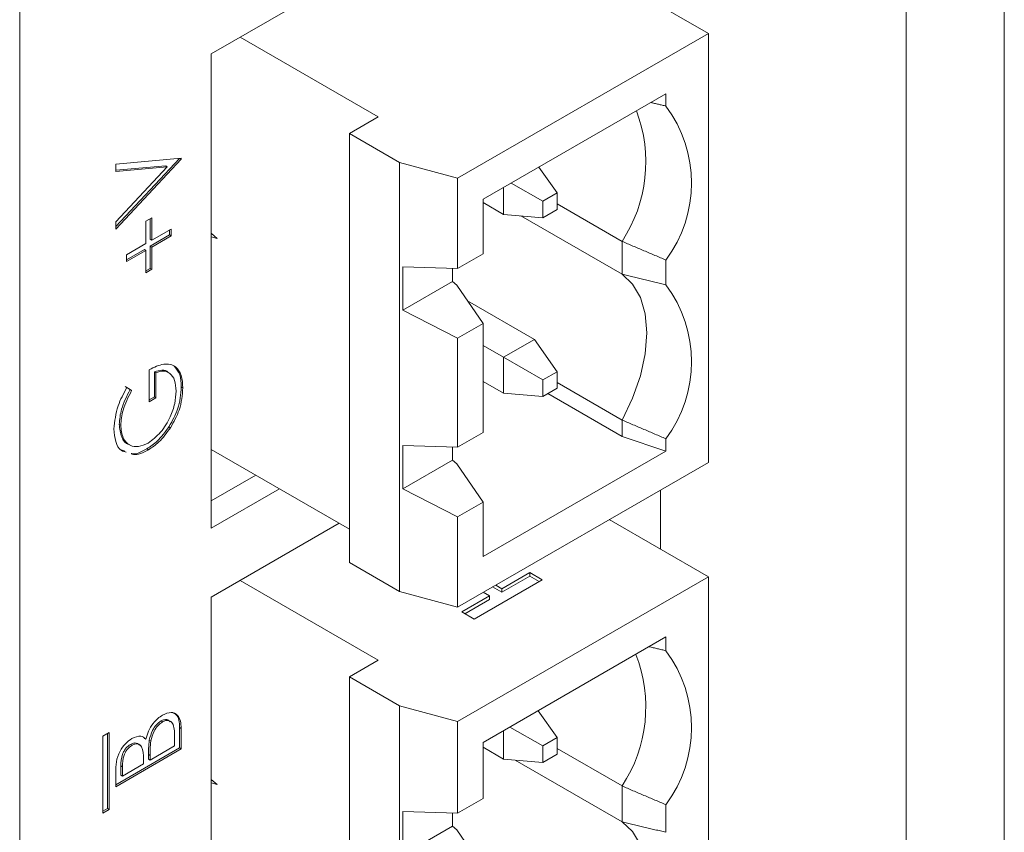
# Model space of a CAD drawing. Header units: inches. Extents: x 0.2 to 16.3, y 0.2 to 11.5.
# Tile 14 of 16: x 13.706 to 14.592, y 7.746 to 8.477. Entities that reach past the tile are written whole.
import ezdxf

# ---------------------------------------------------------------- set-up
doc = ezdxf.new("R2010")
doc.units = ezdxf.units.IN
doc.header["$MEASUREMENT"] = 0

msp = doc.modelspace()

# ---------------------------------------------------------------- linework, layer by layer
at = {"color": 7, "linetype": 'Continuous', "lineweight": 15}
for p, q in [((14.59163, 7.13002), (14.59163, 8.94764)), ((13.70598, 8.94462), (13.70598, 6.65831)), ((14.50324, 7.079), (14.50324, 8.89662)), ((13.87832, 8.44624), (14.15309, 8.60486)), ((14.11774, 8.58445), (14.32542, 8.46456)), ((14.02838, 8.38951), (13.90421, 8.46119)), ((14.32542, 8.46456), (14.09992, 8.33438)), ((14.32542, 8.07879), (14.32542, 8.46456)), ((13.87832, 8.01965), (13.87832, 8.44624)), ((14.12289, 8.31549), (14.28728, 8.41039)), ((14.28728, 8.41039), (14.28728, 8.39927)), ((14.00249, 8.37456), (14.02838, 8.38951)), ((14.04776, 8.34842), (14.00249, 8.37456)), ((14.00249, 7.98879), (14.00249, 8.37456)), ((13.79231, 8.34712), (13.85123, 8.35235)), ((13.84978, 8.35222), (13.79231, 8.29096)), ((13.84992, 8.35224), (13.85123, 8.35148)), ((13.85123, 8.35235), (13.85123, 8.35148)), ((13.85123, 8.35148), (13.79231, 8.28868)), ((13.79231, 8.34058), (13.79231, 8.34712)), ((13.83735, 8.34551), (13.79231, 8.34151)), ((13.83874, 8.34471), (13.79231, 8.34058)), ((13.79231, 8.29522), (13.83874, 8.34471)), ((13.83735, 8.34551), (13.83874, 8.34471)), ((14.04776, 8.34842), (14.04776, 7.96266)), ((14.09992, 8.33438), (14.04776, 8.34842)), ((14.17297, 8.34441), (14.18934, 8.32113)), ((14.09992, 8.33438), (14.09992, 8.25321)), ((14.14112, 8.32602), (14.14112, 8.3019)), ((14.14807, 8.33003), (14.17642, 8.31367)), ((14.18934, 8.32113), (14.17642, 8.31367)), ((14.18934, 8.30621), (14.18934, 8.32113)), ((14.12289, 8.31549), (14.12289, 8.26647)), ((14.14112, 8.3019), (14.12289, 8.31243)), ((14.17642, 8.31367), (14.17642, 8.29875)), ((14.18934, 8.31135), (14.24776, 8.27763)), ((13.8195, 8.29565), (13.82479, 8.2987)), ((13.82479, 8.2987), (13.82479, 8.27864)), ((14.17642, 8.29875), (14.14112, 8.3019)), ((14.24776, 8.24803), (14.15688, 8.30049)), ((14.17642, 8.29875), (14.18934, 8.30621)), ((13.79231, 8.28868), (13.79231, 8.29522)), ((13.8195, 8.27559), (13.8195, 8.29565)), ((13.8234, 8.2979), (13.8234, 8.27944)), ((13.84077, 8.28337), (13.8234, 8.27334)), ((13.82479, 8.27864), (13.84217, 8.28867)), ((13.84217, 8.28256), (13.82479, 8.27253)), ((13.84077, 8.28787), (13.84077, 8.28337)), ((13.84077, 8.28337), (13.84217, 8.28256)), ((13.84217, 8.28867), (13.84217, 8.28256)), ((13.88361, 8.28019), (13.87832, 8.28488)), ((13.87832, 8.28396), (13.87981, 8.28356)), ((13.87832, 8.28161), (13.88361, 8.28019)), ((13.80213, 8.26556), (13.8195, 8.27559)), ((13.8234, 8.27944), (13.82479, 8.27864)), ((13.8234, 8.27334), (13.8234, 8.25327)), ((13.8234, 8.27334), (13.82479, 8.27253)), ((13.82479, 8.27253), (13.82479, 8.25247)), ((14.24776, 8.24803), (14.24776, 8.27763)), ((13.81811, 8.27028), (13.80213, 8.26106)), ((13.8195, 8.26948), (13.80213, 8.25945)), ((13.80213, 8.25945), (13.80213, 8.26556)), ((13.81811, 8.27028), (13.8195, 8.26948)), ((13.8195, 8.24942), (13.8195, 8.26948)), ((14.09992, 8.25321), (14.12289, 8.26647)), ((14.05056, 8.2546), (14.09992, 8.25321)), ((14.05056, 8.21571), (14.05056, 8.2546)), ((14.28728, 8.26078), (14.28728, 8.23854)), ((13.8234, 8.25327), (13.8195, 8.25102)), ((13.82479, 8.25247), (13.8195, 8.24942)), ((13.8234, 8.25327), (13.82479, 8.25247)), ((14.09537, 8.25334), (14.09537, 8.24158)), ((14.09537, 8.24158), (14.05056, 8.21571)), ((14.09537, 8.24158), (14.09919, 8.23812)), ((14.09919, 8.23812), (14.12289, 8.20378)), ((14.1089, 8.22406), (14.16896, 8.18938)), ((14.09992, 8.19052), (14.05056, 8.21571)), ((14.12289, 8.20378), (14.09992, 8.19052)), ((14.12289, 8.10573), (14.12289, 8.20378)), ((14.09992, 8.09247), (14.09992, 8.19052)), ((14.12289, 8.18384), (14.14112, 8.17331)), ((14.16896, 8.18938), (14.14112, 8.17331)), ((14.16896, 8.18938), (14.18934, 8.16039)), ((14.14112, 8.17331), (14.17642, 8.15293)), ((14.14112, 8.14116), (14.14112, 8.17331)), ((13.82252, 8.13339), (13.82252, 8.16218)), ((13.82718, 8.16036), (13.82718, 8.13768)), ((13.82718, 8.16036), (13.82857, 8.15956)), ((13.82857, 8.15956), (13.82857, 8.13688)), ((14.18934, 8.16039), (14.17642, 8.15293)), ((14.18934, 8.16039), (14.18934, 8.14547)), ((14.14112, 8.14116), (14.12289, 8.15169)), ((14.17642, 8.15293), (14.17642, 8.13801)), ((14.24776, 8.11689), (14.18934, 8.15062)), ((13.80097, 8.14698), (13.80527, 8.14423)), ((13.80236, 8.14618), (13.80666, 8.14342)), ((13.80527, 8.14423), (13.80666, 8.14342)), ((13.85135, 8.14672), (13.85274, 8.14591)), ((14.14112, 8.14116), (14.17642, 8.13801)), ((14.17642, 8.13801), (14.18934, 8.14547)), ((14.24776, 8.10209), (14.18098, 8.14064)), ((13.82718, 8.13768), (13.82252, 8.135)), ((13.82857, 8.13688), (13.82252, 8.13339)), ((13.82718, 8.13768), (13.82857, 8.13688)), ((13.79545, 8.11301), (13.79684, 8.11221)), ((14.24776, 8.10209), (14.24776, 8.11689)), ((13.84021, 8.1108), (13.8416, 8.11)), ((14.09992, 8.09247), (14.12289, 8.10573)), ((14.28728, 8.08892), (14.24776, 8.10209)), ((14.28728, 8.10004), (14.28728, 8.08892)), ((13.82035, 8.091), (13.82175, 8.09019)), ((14.00249, 8.01869), (13.87832, 8.09036)), ((14.05056, 8.09387), (14.09992, 8.09247)), ((14.05056, 8.05497), (14.05056, 8.09387)), ((14.09537, 8.0926), (14.09537, 8.08084)), ((14.28728, 8.08892), (14.12289, 7.99402)), ((14.05056, 8.05497), (14.09537, 8.08084)), ((14.09537, 8.08084), (14.09919, 8.07738)), ((14.09919, 8.07738), (14.12289, 8.04305)), ((14.09992, 7.94862), (14.32542, 8.07879)), ((13.91836, 8.06725), (13.87832, 8.04414)), ((13.93957, 8.055), (13.87832, 8.01965)), ((14.09992, 8.02979), (14.05056, 8.05497)), ((14.28227, 8.00083), (14.28227, 8.05388)), ((14.12289, 8.04305), (14.09992, 8.02979)), ((14.12289, 8.04305), (14.12289, 7.99402)), ((14.09992, 8.02979), (14.09992, 7.94862)), ((14.23632, 8.02736), (14.32542, 7.97592)), ((13.87832, 7.9576), (13.99331, 8.02398)), ((14.04776, 7.96266), (14.00249, 7.98879)), ((14.02838, 7.90087), (13.90421, 7.97255)), ((14.32542, 7.97592), (14.09992, 7.84574)), ((14.11468, 7.93783), (14.17592, 7.97319)), ((14.16479, 7.97962), (14.13973, 7.96515)), ((14.16479, 7.9764), (14.13973, 7.96194)), ((14.17592, 7.97319), (14.16479, 7.97962)), ((14.16479, 7.97962), (14.16479, 7.9764)), ((14.17314, 7.97158), (14.16479, 7.9764)), ((14.32542, 7.97592), (14.32542, 7.25839)), ((14.04776, 7.96266), (14.09992, 7.94862)), ((14.13973, 7.96194), (14.13136, 7.96677)), ((14.13973, 7.96515), (14.13415, 7.96837)), ((14.13973, 7.96194), (14.13973, 7.96515)), ((13.87832, 7.19925), (13.87832, 7.9576)), ((14.1286, 7.95872), (14.10354, 7.94426)), ((14.1286, 7.95551), (14.10632, 7.94265)), ((14.12301, 7.96195), (14.1286, 7.95872)), ((14.1286, 7.95872), (14.1286, 7.95551)), ((14.10354, 7.94426), (14.11468, 7.93783)), ((14.12289, 7.82686), (14.28728, 7.92176)), ((14.28728, 7.92176), (14.28728, 7.90935)), ((14.00249, 7.88592), (14.02838, 7.90087)), ((14.04776, 7.85979), (14.00249, 7.88592)), ((14.00249, 7.16839), (14.00249, 7.88592)), ((14.09992, 7.84574), (14.04776, 7.85979)), ((14.04776, 7.85979), (14.04776, 7.14226)), ((14.17233, 7.8554), (14.18934, 7.8312)), ((13.83311, 7.84625), (13.83451, 7.84545)), ((13.84984, 7.84028), (13.84984, 7.82188)), ((13.84984, 7.84028), (13.85123, 7.83948)), ((13.85123, 7.83948), (13.85123, 7.82108)), ((14.09992, 7.84574), (14.09992, 7.76329)), ((14.14696, 7.84075), (14.17642, 7.82374)), ((13.78637, 7.83577), (13.78073, 7.83252)), ((13.78073, 7.83252), (13.78073, 7.7634)), ((13.78498, 7.76745), (13.78498, 7.83497)), ((13.78637, 7.76665), (13.78637, 7.83577)), ((13.81805, 7.83056), (13.81944, 7.82976)), ((13.84519, 7.8237), (13.84519, 7.83239)), ((14.14112, 7.83738), (14.14112, 7.81197)), ((14.18934, 7.8312), (14.17642, 7.82374)), ((14.18934, 7.81628), (14.18934, 7.8312)), ((13.84984, 7.82188), (13.79231, 7.78867)), ((13.85123, 7.82108), (13.79231, 7.78706)), ((13.80562, 7.82514), (13.80701, 7.82434)), ((13.82258, 7.82903), (13.82398, 7.82823)), ((13.82328, 7.81105), (13.84519, 7.8237)), ((13.84984, 7.82188), (13.85123, 7.82108)), ((14.12289, 7.82686), (14.12289, 7.77655)), ((14.12289, 7.8225), (14.14112, 7.81197)), ((14.17642, 7.82374), (14.17642, 7.80882)), ((14.18934, 7.82143), (14.24776, 7.78771)), ((13.81724, 7.80756), (13.81724, 7.81166)), ((13.82189, 7.8159), (13.82189, 7.81185)), ((13.82189, 7.8159), (13.82328, 7.8151)), ((13.82189, 7.81185), (13.82328, 7.81105)), ((13.82328, 7.8151), (13.82328, 7.81105)), ((14.14112, 7.81197), (14.17642, 7.80882)), ((14.17642, 7.80882), (14.18934, 7.81628)), ((13.79696, 7.80575), (13.79696, 7.79746)), ((13.79696, 7.80575), (13.79835, 7.80494)), ((13.79835, 7.79666), (13.81724, 7.80756)), ((13.79835, 7.80494), (13.79835, 7.79666)), ((14.24776, 7.75553), (14.15161, 7.81104)), ((13.79231, 7.78706), (13.79231, 7.80034)), ((13.79696, 7.79746), (13.79835, 7.79666)), ((13.88361, 7.78898), (13.87832, 7.79367)), ((13.87832, 7.79275), (13.87981, 7.79235)), ((13.87832, 7.7904), (13.88361, 7.78898)), ((14.24776, 7.75553), (14.24776, 7.78771)), ((14.09992, 7.76329), (14.12289, 7.77655)), ((13.78073, 7.765), (13.78498, 7.76745)), ((13.78498, 7.76745), (13.78637, 7.76665)), ((14.28728, 7.77085), (14.28728, 7.74604)), ((13.78073, 7.7634), (13.78637, 7.76665)), ((14.05056, 7.76468), (14.09992, 7.76329)), ((14.05056, 7.72578), (14.05056, 7.76468)), ((14.09537, 7.76342), (14.09537, 7.75165)), ((14.09537, 7.75165), (14.05056, 7.72578)), ((14.09537, 7.75165), (14.09919, 7.7482)), ((14.09919, 7.7482), (14.12289, 7.71386))]:
    msp.add_line(p, q, dxfattribs=at)
at = {"color": 7, "linetype": 'Continuous', "lineweight": 15, "flags": 128}
for points in [[(14.24776, 8.24803), (14.25724, 8.23922), (14.26426, 8.2272), (14.26857, 8.2124), (14.27003, 8.19532), (14.26857, 8.17656), (14.26426, 8.15677), (14.25724, 8.13665), (14.24776, 8.11689)], [(14.24776, 7.75553), (14.25724, 7.74672), (14.26426, 7.73471), (14.26857, 7.7199), (14.27003, 7.70282), (14.26857, 7.68406), (14.26426, 7.66428), (14.25724, 7.64416), (14.24776, 7.6244)]]:
    msp.add_lwpolyline(points, dxfattribs=at)
at = {"color": 7, "linetype": 'Continuous', "lineweight": 15}
for centre, radius, start, end in [((14.19447, 8.33003), 0.1158, 323.27213, 36.72787), ((14.14006, 8.34887), 0.12913, 326.51487, 20.94159), ((14.19447, 8.16929), 0.1158, 323.27213, 36.72787), ((14.19447, 7.8401), 0.1158, 323.27214, 36.72786), ((14.14097, 7.85863), 0.12819, 326.40812, 21.71074)]:
    msp.add_arc(centre, radius, start, end, dxfattribs=at)
for points in [[(14.28728, 8.39927), (14.27367, 8.40254)], [(14.24776, 8.27763), (14.28728, 8.26078)], [(14.28728, 8.23854), (14.24776, 8.24803)], [(14.24776, 8.11689), (14.28728, 8.10004)], [(13.80046, 8.08884), (13.79702, 8.08998)], [(14.28728, 7.90935), (14.2721, 7.91299)], [(14.24776, 7.78771), (14.28728, 7.77085)], [(14.28728, 7.74604), (14.24776, 7.75553)]]:
    msp.add_open_spline(points, degree=1, dxfattribs=at)
for points, knots in [([(13.82252, 8.16218), (13.82697, 8.16433), (13.83585, 8.16862), (13.84636, 8.16607), (13.85203, 8.15758), (13.8525, 8.14981), (13.85274, 8.14591)], [0, 0, 0, 0, 0.280351, 0.559367, 0.779371, 1, 1, 1, 1]), ([(13.83977, 8.15928), (13.83967, 8.15944), (13.83841, 8.16132), (13.83402, 8.16227), (13.82946, 8.161), (13.82718, 8.16036)], [0, 0, 0, 0, 0.044259, 0.522062, 1, 1, 1, 1]), ([(13.8467, 8.14296), (13.84647, 8.14634), (13.84601, 8.15308), (13.84161, 8.15915), (13.83556, 8.16165), (13.8309, 8.16026), (13.82857, 8.15956)], [0, 0, 0, 0, 0.280258, 0.5599401, 0.7799388, 1, 1, 1, 1]), ([(13.84497, 8.16523), (13.84689, 8.16301), (13.85078, 8.15854), (13.85116, 8.15068), (13.85135, 8.14672)], [0, 0, 0, 0, 0.4952614, 1, 1, 1, 1]), ([(13.7908, 8.10893), (13.79149, 8.11581), (13.79274, 8.12812), (13.79942, 8.14065), (13.80236, 8.14618)], [0, 0, 0, 0, 0.558579, 1, 1, 1, 1]), ([(13.80527, 8.14423), (13.80227, 8.13829), (13.79691, 8.12768), (13.79589, 8.1175), (13.79545, 8.11301)], [0, 0, 0, 0, 0.5598098, 1, 1, 1, 1]), ([(13.80666, 8.14342), (13.80366, 8.13749), (13.7983, 8.12688), (13.79729, 8.11669), (13.79684, 8.11221)], [0, 0, 0, 0, 0.5598098, 1, 1, 1, 1]), ([(13.82151, 8.09616), (13.8254, 8.09911), (13.8332, 8.10501), (13.84144, 8.11879), (13.84597, 8.1319), (13.84646, 8.13927), (13.8467, 8.14296)], [0, 0, 0, 0, 0.279051, 0.558581, 0.779235, 1, 1, 1, 1]), ([(13.85135, 8.14672), (13.85085, 8.14007), (13.84995, 8.1282), (13.84319, 8.11612), (13.84021, 8.1108)], [0, 0, 0, 0, 0.559617, 1, 1, 1, 1]), ([(13.85274, 8.14591), (13.85224, 8.13927), (13.85134, 8.12739), (13.84458, 8.11532), (13.8416, 8.11)], [0, 0, 0, 0, 0.559617, 1, 1, 1, 1]), ([(13.79545, 8.11301), (13.79594, 8.10908), (13.79694, 8.10121), (13.80119, 8.09529), (13.80462, 8.09488), (13.80488, 8.09485)], [0, 0, 0, 0, 0.480302, 0.960363, 1, 1, 1, 1]), ([(13.80185, 8.08803), (13.80034, 8.08837), (13.79584, 8.08938), (13.79177, 8.09706), (13.79112, 8.10497), (13.7908, 8.10893)], [0, 0, 0, 0, 0.201695, 0.600626, 1, 1, 1, 1]), ([(13.79684, 8.11221), (13.79729, 8.10817), (13.7982, 8.10009), (13.80449, 8.09367), (13.81271, 8.09223), (13.81858, 8.09485), (13.82151, 8.09616)], [0, 0, 0, 0, 0.2798539, 0.5595669, 0.7798427, 1, 1, 1, 1]), ([(13.84021, 8.1108), (13.83684, 8.10617), (13.83081, 8.09789), (13.82355, 8.09311), (13.82035, 8.091)], [0, 0, 0, 0, 0.559316, 1, 1, 1, 1]), ([(13.8416, 8.11), (13.83823, 8.10537), (13.83221, 8.09709), (13.82495, 8.0923), (13.82175, 8.09019)], [0, 0, 0, 0, 0.559316, 1, 1, 1, 1]), ([(13.82175, 8.09019), (13.81691, 8.08766), (13.81114, 8.08463), (13.80692, 8.08631), (13.80623, 8.08659)], [0, 0, 0, 0, 0.836302, 1, 1, 1, 1]), ([(13.82035, 8.091), (13.81547, 8.08832), (13.81032, 8.08549), (13.80654, 8.08682), (13.80634, 8.08689)], [0, 0, 0, 0, 0.946484, 1, 1, 1, 1]), ([(13.81944, 7.82976), (13.82016, 7.83221), (13.82159, 7.8371), (13.82554, 7.84367), (13.83004, 7.8486), (13.83302, 7.85057), (13.83451, 7.85155)], [0, 0, 0, 0, 0.280408, 0.559562, 0.779731, 1, 1, 1, 1]), ([(13.84133, 7.8453), (13.84044, 7.84619), (13.839, 7.84764), (13.83589, 7.84757), (13.83404, 7.84669), (13.83311, 7.84625)], [0, 0, 0, 0, 0.443874, 0.721987, 1, 1, 1, 1]), ([(13.83451, 7.85155), (13.83715, 7.85267), (13.84243, 7.85492), (13.84803, 7.85202), (13.85088, 7.84646), (13.85111, 7.84181), (13.85123, 7.83948)], [0, 0, 0, 0, 0.27913, 0.558665, 0.779075, 1, 1, 1, 1]), ([(13.84278, 7.8537), (13.84414, 7.8533), (13.84717, 7.85239), (13.84945, 7.84718), (13.84971, 7.84258), (13.84984, 7.84028)], [0, 0, 0, 0, 0.2907517, 0.6449628, 1, 1, 1, 1]), ([(13.83311, 7.84625), (13.83167, 7.84521), (13.82878, 7.84314), (13.82456, 7.83677), (13.82333, 7.83197), (13.82258, 7.82903)], [0, 0, 0, 0, 0.279939, 0.560435, 1, 1, 1, 1]), ([(13.83451, 7.84545), (13.83306, 7.84441), (13.83017, 7.84233), (13.82595, 7.83597), (13.82473, 7.83116), (13.82398, 7.82823)], [0, 0, 0, 0, 0.279939, 0.560435, 1, 1, 1, 1]), ([(13.84519, 7.83239), (13.84518, 7.83683), (13.84516, 7.84348), (13.84065, 7.84675), (13.8373, 7.84678), (13.83544, 7.84589), (13.83451, 7.84545)], [0, 0, 0, 0, 0.499377, 0.748735, 0.87439, 1, 1, 1, 1]), ([(13.79231, 7.80034), (13.79235, 7.80328), (13.79245, 7.80914), (13.79547, 7.81855), (13.80098, 7.8262), (13.80493, 7.82899), (13.80691, 7.83039)], [0, 0, 0, 0, 0.281351, 0.559957, 0.779913, 1, 1, 1, 1]), ([(13.80691, 7.83039), (13.80977, 7.83161), (13.81489, 7.8338), (13.81805, 7.83099), (13.81944, 7.82976)], [0, 0, 0, 0, 0.559198, 1, 1, 1, 1]), ([(13.80562, 7.82514), (13.80417, 7.82411), (13.80199, 7.82255), (13.79973, 7.81911), (13.79722, 7.81358), (13.79708, 7.80923), (13.79696, 7.80575)], [0, 0, 0, 0, 0.249267, 0.374899, 0.500587, 1, 1, 1, 1]), ([(13.80701, 7.82434), (13.80557, 7.8233), (13.80339, 7.82174), (13.80112, 7.8183), (13.79862, 7.81278), (13.79847, 7.80842), (13.79835, 7.80494)], [0, 0, 0, 0, 0.249267, 0.374899, 0.500587, 1, 1, 1, 1]), ([(13.81361, 7.82446), (13.81334, 7.82482), (13.8126, 7.82581), (13.81076, 7.82644), (13.80833, 7.82646), (13.80652, 7.82558), (13.80562, 7.82514)], [0, 0, 0, 0, 0.162528, 0.441813, 0.720976, 1, 1, 1, 1]), ([(13.81724, 7.81166), (13.81723, 7.81593), (13.81721, 7.82126), (13.81423, 7.82482), (13.81217, 7.82566), (13.80971, 7.82565), (13.80791, 7.82478), (13.80701, 7.82434)], [0, 0, 0, 0, 0.498607, 0.624016, 0.749402, 0.874732, 1, 1, 1, 1]), ([(13.82258, 7.82903), (13.82233, 7.82652), (13.82188, 7.82203), (13.82188, 7.81777), (13.82189, 7.8159)], [0, 0, 0, 0, 0.559734, 1, 1, 1, 1]), ([(13.82398, 7.82823), (13.82372, 7.82572), (13.82327, 7.82123), (13.82328, 7.81697), (13.82328, 7.8151)], [0, 0, 0, 0, 0.559734, 1, 1, 1, 1])]:
    msp.add_open_spline(points, degree=3, knots=knots, dxfattribs=at)

doc.saveas('drawing.dxf')
